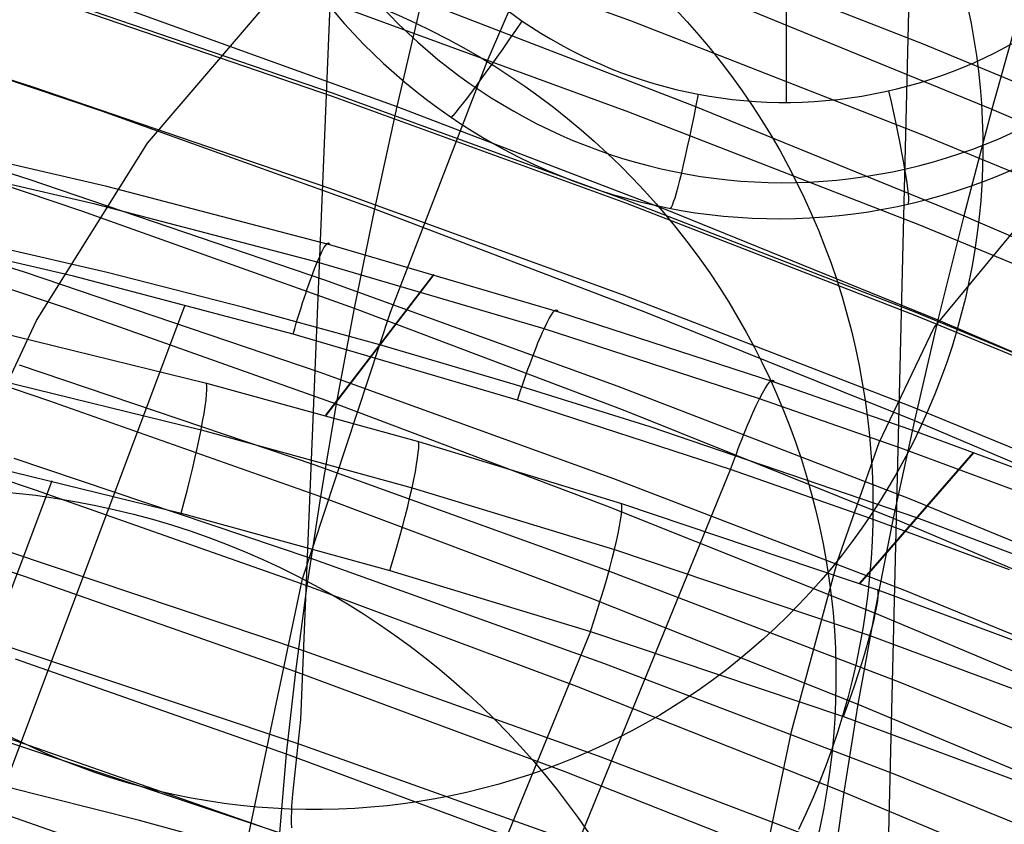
# Model space of a CAD drawing. Extents: x -3677 to -3089, y -67 to 482.
# Tile 98 of 110: x -3258 to -3241, y 422 to 436. Entities that reach past the tile are written whole.
import ezdxf

# ---------------------------------------------------------------- set-up
doc = ezdxf.new("R2010")
doc.units = 0
doc.layers.add('CURVA_ORIGIN', color=125, linetype='CONTINUOUS')
doc.layers.add('LIVELLO_02', color=3, linetype='CONTINUOUS')

msp = doc.modelspace()

# ---------------------------------------------------------------- linework, layer by layer
at = {"layer": 'CURVA_ORIGIN'}
for p, q in [((-3242.766550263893, 420.5214336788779, 324.8544370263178), (-3242.103887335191, 447.6970200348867, 406.8518253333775)), ((-3252.909025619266, 424.2496098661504, 323.642679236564), (-3252.208652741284, 441.3533136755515, 374.6334750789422)), ((-3239.854835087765, 438.685428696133, 432.2634651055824), (-3240.941361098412, 434.8311868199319, 425.5464152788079)), ((-3252.269702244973, 438.2172578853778, 365.1378648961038), (-3247.18869138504, 436.3570328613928, 365.7425251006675)), ((-3249.684966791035, 435.652759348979, -241.0216605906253), (-3248.528171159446, 438.3373905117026, -259.0769005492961)), ((-3247.154624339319, 437.9254044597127, 370.4902202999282), (-3242.118930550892, 435.9581783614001, 371.1296238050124)), ((-3262.71129549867, 436.8683673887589, 349.8039415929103), (-3257.552664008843, 435.2156197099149, 350.3410948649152)), ((-3257.487376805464, 436.8659477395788, 355.2481019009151), (-3252.36465858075, 435.1127523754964, 355.8179630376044)), ((-3257.489439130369, 436.8096931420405, 355.0804257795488), (-3252.366708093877, 435.0566271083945, 355.6502446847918)), ((-3250.819129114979, 436.7046283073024, 420.9253781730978), (-3251.244991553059, 434.8729630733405, 417.4884453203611)), ((-3250.819129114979, 436.7046283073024, 420.9253781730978), (-3246.103147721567, 434.8869833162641, 421.5157242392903)), ((-3245.6288601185, 436.7551763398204, 424.9215760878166), (-3240.941361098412, 434.8311868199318, 425.5464152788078)), ((-3255.987981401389, 436.5853049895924, 416.9322730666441), (-3251.244991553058, 434.8729630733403, 417.4884453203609)), ((-3252.313472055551, 436.6401753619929, 360.3930037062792), (-3247.231680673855, 434.7831184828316, 360.9966315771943)), ((-3246.423315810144, 436.5664920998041, -259.0769005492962), (-3246.215546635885, 436.3420885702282, -259.0769005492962)), ((-3261.132731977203, 436.4102534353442, 412.9492427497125), (-3256.365829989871, 434.7983579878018, 413.4727844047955)), ((-3247.18869138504, 436.3570328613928, 365.7425251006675), (-3242.151950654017, 434.3926801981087, 366.380994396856)), ((-3246.215546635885, 436.3420885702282, -259.0769005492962), (-3246.013340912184, 436.1125374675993, -259.0769005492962)), ((-3246.013340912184, 436.1125374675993, -259.0769005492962), (-3245.816792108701, 435.8779423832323, -259.0769005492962)), ((-3245.816792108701, 435.8779423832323, -259.0769005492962), (-3245.625993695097, 435.6384069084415, -259.0769005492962)), ((-3242.118930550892, 435.9581783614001, 371.1296238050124), (-3237.130128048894, 433.8856357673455, 371.8031958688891)), ((-3251.357803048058, 431.3122764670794, -215.5582213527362), (-3249.684966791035, 435.652759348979, -241.0216605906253)), ((-3245.625993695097, 435.6384069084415, -259.0769005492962), (-3245.441039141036, 435.3940346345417, -259.0769005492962)), ((-3245.441039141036, 435.3940346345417, -259.0769005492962), (-3245.262021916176, 435.1449291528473, -259.0769005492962)), ((-3262.783008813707, 435.2638195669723, 345.0680247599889), (-3257.624558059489, 433.6150983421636, 345.6038611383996)), ((-3257.552664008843, 435.2156197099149, 350.3410948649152), (-3252.429576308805, 433.4665011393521, 350.90962423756)), ((-3245.262021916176, 435.1449291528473, -259.0769005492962), (-3245.089035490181, 434.8911940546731, -259.0769005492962)), ((-3252.366708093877, 435.0566271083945, 355.6502446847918), (-3247.284065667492, 433.20337170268, 356.2526338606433)), ((-3252.36465858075, 435.1127523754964, 355.8179630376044), (-3247.282047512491, 433.2593513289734, 356.4203996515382)), ((-3256.365829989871, 434.7983579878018, 413.4727844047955), (-3251.633047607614, 433.099052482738, 414.0247428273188)), ((-3251.244991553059, 434.8729630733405, 417.4884453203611), (-3251.633047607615, 433.099052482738, 414.0247428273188)), ((-3251.244991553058, 434.8729630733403, 417.4884453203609), (-3246.539662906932, 433.0703702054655, 418.0739215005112)), ((-3247.231680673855, 434.7831184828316, 360.9966315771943), (-3242.193747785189, 432.8223146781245, 361.6339470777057)), ((-3246.103147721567, 434.8869833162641, 421.5157242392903), (-3241.426828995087, 432.9795482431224, 422.1352054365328)), ((-3245.089035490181, 434.8911940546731, -259.0769005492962), (-3244.922425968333, 434.6333363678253, -259.0769005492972)), ((-3240.941361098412, 434.8311868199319, 425.5464152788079), (-3241.426828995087, 432.9795482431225, 422.1352054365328)), ((-3240.941361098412, 434.8311868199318, 425.5464152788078), (-3236.294392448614, 432.8206739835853, 426.1993203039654)), ((-3261.464377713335, 434.6694051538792, 409.4628074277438), (-3256.707211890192, 433.0685708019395, 409.982776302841)), ((-3244.922425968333, 434.6333363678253, -259.0769005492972), (-3244.762402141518, 434.3717225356, -259.0769005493)), ((-3256.271877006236, 433.4898948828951, 160.9306800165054), (-3260.162688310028, 434.3947938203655, 160.6190737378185)), ((-3244.762402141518, 434.3717225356, -259.0769005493), (-3244.609009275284, 434.1064829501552, -259.0769005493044)), ((-3242.151950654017, 434.3926801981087, 366.380994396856), (-3237.161789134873, 432.3232772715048, 367.053547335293)), ((-3244.609009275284, 434.1064829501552, -259.0769005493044), (-3244.462292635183, 433.8377480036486, -259.0769005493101)), ((-3256.473009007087, 433.1835293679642, 162.4222261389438), (-3260.345831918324, 434.084131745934, 162.1092281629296)), ((-3244.462292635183, 433.8377480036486, -259.0769005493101), (-3244.322297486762, 433.5656480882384, -259.0769005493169)), ((-3262.862126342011, 433.6533123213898, 340.3340469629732), (-3257.70391698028, 432.0090149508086, 340.8684364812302)), ((-3257.624558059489, 433.6150983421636, 345.6038611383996), (-3252.50112304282, 431.8704409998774, 346.1709331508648)), ((-3252.40607780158, 432.4770315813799, 161.2674414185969), (-3256.271877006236, 433.4898948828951, 160.9306800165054)), ((-3252.429576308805, 433.4665011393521, 350.90962423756), (-3247.346011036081, 431.617691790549, 351.5105646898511)), ((-3244.322297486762, 433.5656480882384, -259.0769005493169), (-3244.189069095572, 433.2903135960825, -259.0769005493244)), ((-3247.282047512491, 433.2593513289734, 356.4203996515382), (-3242.242819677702, 431.3026448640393, 357.0563830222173)), ((-3244.189069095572, 433.2903135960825, -259.0769005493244), (-3244.062652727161, 433.0118749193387, -259.0769005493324)), ((-3256.26629714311, 432.0000853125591, 152.3473647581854), (-3261.042274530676, 433.0958538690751, 151.960830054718)), ((-3252.626120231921, 432.1757928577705, 162.7601197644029), (-3256.473009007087, 433.1835293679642, 162.4222261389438)), ((-3251.633047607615, 433.099052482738, 414.0247428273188), (-3251.983480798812, 431.3811962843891, 410.5308841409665)), ((-3251.633047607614, 433.099052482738, 414.0247428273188), (-3246.937241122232, 431.3103486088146, 414.6057325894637)), ((-3247.284065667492, 433.20337170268, 356.2526338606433), (-3242.244787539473, 431.2468285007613, 356.888564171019)), ((-3261.760485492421, 432.9874337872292, 405.9466172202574), (-3257.011850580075, 431.3966118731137, 406.4633581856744)), ((-3256.707211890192, 433.0685708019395, 409.982776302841), (-3251.983480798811, 431.381196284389, 410.5308841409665)), ((-3246.539662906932, 433.0703702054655, 418.0739215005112), (-3241.873455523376, 431.1783314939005, 418.6884234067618)), ((-3244.062652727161, 433.0118749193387, -259.0769005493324), (-3243.943093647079, 432.7304624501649, -259.0769005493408)), ((-3241.426828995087, 432.9795482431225, 422.1352054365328), (-3241.873455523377, 431.1783314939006, 418.6884234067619)), ((-3241.426828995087, 432.9795482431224, 422.1352054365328), (-3236.790694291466, 430.9853197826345, 422.7828404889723)), ((-3256.849735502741, 431.9324736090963, 163.2296752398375), (-3260.683218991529, 432.8271454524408, 162.9196487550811)), ((-3242.193747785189, 432.8223146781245, 361.6339470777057), (-3237.202008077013, 430.7567927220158, 362.3052402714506)), ((-3243.943093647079, 432.7304624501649, -259.0769005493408), (-3243.830437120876, 432.4462065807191, -259.0769005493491)), ((-3248.457629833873, 431.3165757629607, 161.6409276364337), (-3252.40607780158, 432.4770315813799, 161.2674414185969)), ((-3243.830437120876, 432.4462065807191, -259.0769005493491), (-3243.724728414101, 432.1592377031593, -259.0769005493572)), ((-3248.697116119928, 431.0213419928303, 163.1346089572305), (-3252.626120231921, 432.1757928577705, 162.7601197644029)), ((-3243.724728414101, 432.1592377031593, -259.0769005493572), (-3243.626012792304, 431.8696862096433, -259.0769005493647)), ((-3257.70391698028, 432.0090149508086, 340.8684364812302), (-3252.580142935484, 430.2692600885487, 341.4339069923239)), ((-3253.044544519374, 430.9325303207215, 163.5641612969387), (-3256.849735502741, 431.9324736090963, 163.2296752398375)), ((-3253.897370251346, 431.3940128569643, 152.5540882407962), (-3256.26629714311, 432.0000853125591, 152.3473647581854)), ((-3252.478633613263, 429.5235434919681, 144.0732464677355), (-3250.606187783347, 431.9639494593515, 161.4339511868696)), ((-3252.471532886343, 429.521573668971, 144.0738913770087), (-3250.599007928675, 431.9618474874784, 161.434628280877)), ((-3252.50112304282, 431.8704409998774, 346.1709331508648), (-3247.416570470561, 430.0266576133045, 346.7702359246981)), ((-3243.626012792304, 431.8696862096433, -259.0769005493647), (-3243.534335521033, 431.5776824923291, -259.0769005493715)), ((-3247.346011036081, 431.617691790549, 351.5105646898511), (-3242.305231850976, 429.6661335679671, 352.144874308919)), ((-3243.534335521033, 431.5776824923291, -259.0769005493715), (-3243.449741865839, 431.2833569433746, -259.0769005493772)), ((-3261.876616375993, 412.8716983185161, 166.4080311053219), (-3254.913426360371, 431.4385942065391, 163.3963653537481)), ((-3257.011850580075, 431.3966118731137, 406.4633581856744), (-3252.296014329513, 429.7200464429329, 407.0079839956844)), ((-3251.540612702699, 430.746089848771, 152.7702692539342), (-3253.897370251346, 431.3940128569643, 152.5540882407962)), ((-3251.983480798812, 431.3811962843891, 410.5308841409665), (-3252.296014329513, 429.7200464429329, 407.0079839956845)), ((-3251.983480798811, 431.381196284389, 410.5308841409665), (-3247.29608453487, 429.6052099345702, 411.1077721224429)), ((-3262.02079087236, 431.3650033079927, 402.4017844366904), (-3257.27948008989, 429.7831305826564, 402.9156470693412)), ((-3252.883225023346, 426.6897989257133, -191.473675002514), (-3251.357803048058, 431.3122764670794, -215.5582213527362)), ((-3244.707755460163, 430.0980458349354, 162.0234949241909), (-3248.457629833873, 431.3165757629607, 161.6409276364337)), ((-3246.937241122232, 431.3103486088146, 414.6057325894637), (-3242.280046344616, 429.4325116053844, 415.2156490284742)), ((-3243.449741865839, 431.2833569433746, -259.0769005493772), (-3243.372277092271, 430.9868399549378, -259.0769005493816)), ((-3242.244787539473, 431.2468285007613, 356.888564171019), (-3237.251238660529, 429.1859686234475, 357.5583440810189)), ((-3242.242819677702, 431.3026448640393, 357.0563830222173), (-3237.249338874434, 429.2416063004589, 357.7262209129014)), ((-3241.873455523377, 431.1783314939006, 418.6884234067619), (-3242.280046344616, 429.4325116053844, 415.2156490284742)), ((-3241.873455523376, 431.1783314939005, 418.6884234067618), (-3237.247104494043, 429.1992330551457, 419.3311660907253)), ((-3258.223337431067, 430.983400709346, 143.5825397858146), (-3254.541903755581, 430.0779102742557, 143.8900597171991)), ((-3249.158823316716, 429.787648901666, 163.9348936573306), (-3253.044544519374, 430.9325303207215, 163.5641612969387)), ((-3244.964827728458, 429.8087521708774, 163.5179319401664), (-3248.697116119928, 431.0213419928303, 163.1346089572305)), ((-3243.372277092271, 430.9868399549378, -259.0769005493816), (-3243.301986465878, 430.6882619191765, -259.0769005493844)), ((-3249.189636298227, 430.0541861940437, 152.9965813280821), (-3251.540612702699, 430.746089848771, 152.7702692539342)), ((-3243.301986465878, 430.6882619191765, -259.0769005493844), (-3243.238915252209, 430.3877532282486, -259.0769005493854)), ((-3257.789536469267, 430.3982554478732, 336.1345327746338), (-3252.665430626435, 428.663771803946, 336.6982813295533)), ((-3243.238915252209, 430.3877532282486, -259.0769005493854), (-3243.183241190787, 430.0862189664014, -259.0769005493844)), ((-3252.580142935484, 430.2692600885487, 341.4339069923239), (-3247.494547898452, 428.4310008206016, 342.0314097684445)), ((-3258.307449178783, 430.1718926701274, 142.2904051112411), (-3254.639054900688, 429.2704934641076, 142.5990680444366)), ((-3254.541903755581, 430.0779102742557, 143.8900597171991), (-3250.872772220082, 429.0678186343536, 144.2214577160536)), ((-3246.858672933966, 429.3243582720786, 153.2313773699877), (-3249.189636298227, 430.0541861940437, 152.9965813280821)), ((-3247.416570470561, 430.0266576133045, 346.7702359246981), (-3242.374150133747, 428.0807361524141, 347.4027129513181)), ((-3242.247177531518, 429.2372930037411, 162.2892226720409), (-3244.707755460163, 430.0980458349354, 162.0234949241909)), ((-3243.183241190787, 430.0862189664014, -259.0769005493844), (-3243.134942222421, 429.7837263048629, -259.0769005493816)), ((-3262.244827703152, 429.8048627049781, 398.834491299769), (-3257.509624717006, 428.2308569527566, 399.3458317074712)), ((-3257.27948008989, 429.7831305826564, 402.9156470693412), (-3252.570382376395, 428.1162360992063, 403.4571646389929)), ((-3252.296014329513, 429.7200464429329, 407.0079839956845), (-3252.570382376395, 428.1162360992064, 403.4571646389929)), ((-3252.296014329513, 429.7200464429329, 407.0079839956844), (-3247.615917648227, 427.9555882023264, 407.5811606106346)), ((-3245.46539616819, 428.5848200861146, 164.3145219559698), (-3249.158823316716, 429.787648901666, 163.9348936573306)), ((-3242.515709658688, 428.9522176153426, 163.7841170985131), (-3244.964827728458, 429.8087521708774, 163.5179319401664)), ((-3243.134942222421, 429.7837263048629, -259.0769005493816), (-3243.094012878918, 429.4804111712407, -259.0769005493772)), ((-3242.305231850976, 429.6661335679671, 352.144874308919), (-3237.309638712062, 427.610730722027, 352.8128829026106)), ((-3247.29608453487, 429.6052099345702, 411.1077721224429), (-3242.646823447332, 427.7403717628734, 411.7134979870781)), ((-3242.237755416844, 427.7485090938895, 153.727734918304), (-3246.858672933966, 429.3243582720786, 153.2313773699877)), ((-3243.094012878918, 429.4804111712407, -259.0769005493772), (-3243.060447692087, 429.1764094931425, -259.0769005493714)), ((-3242.280046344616, 429.4325116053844, 415.2156490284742), (-3242.646823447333, 427.7403717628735, 411.7134979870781)), ((-3242.280046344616, 429.4325116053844, 415.2156490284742), (-3237.662399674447, 427.4673526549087, 415.8538920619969)), ((-3254.639054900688, 429.2704934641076, 142.5990680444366), (-3250.983986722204, 428.2649750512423, 142.9317076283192)), ((-3243.060447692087, 429.1764094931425, -259.0769005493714), (-3243.034241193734, 428.8718571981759, -259.0769005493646)), ((-3239.803581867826, 428.3344953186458, 162.5648689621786), (-3242.247177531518, 429.2372930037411, 162.2892226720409)), ((-3250.872772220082, 429.0678186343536, 144.2214577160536), (-3247.352800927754, 427.995883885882, 144.5638235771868)), ((-3243.225840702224, 426.612139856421, 144.9956478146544), (-3241.256405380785, 428.8771323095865, 162.4003000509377)), ((-3243.218364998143, 426.6095086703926, 144.9964602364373), (-3241.248854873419, 428.8743564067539, 162.4011490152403)), ((-3243.034241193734, 428.8718571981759, -259.0769005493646), (-3243.015387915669, 428.5668902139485, -259.0769005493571)), ((-3240.083277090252, 428.0537786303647, 164.0601804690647), (-3242.515709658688, 428.9522176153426, 163.7841170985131)), ((-3258.617677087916, 428.7159085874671, 141.9452919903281), (-3254.984327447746, 427.8258543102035, 142.2500422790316)), ((-3257.880212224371, 428.7837057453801, 331.4018618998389), (-3252.755780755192, 427.0547895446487, 331.9637917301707)), ((-3252.665430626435, 428.663771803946, 336.6982813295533), (-3247.578747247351, 426.8314530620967, 337.2938484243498)), ((-3252.840509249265, 410.5129028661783, 167.1369030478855), (-3245.465396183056, 428.5848273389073, 164.3145235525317)), ((-3243.041486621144, 427.7352264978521, 164.5782162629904), (-3245.46539616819, 428.5848200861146, 164.3145219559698)), ((-3243.015387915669, 428.5668902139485, -259.0769005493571), (-3243.003882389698, 428.2616444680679, -259.076900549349)), ((-3257.225589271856, 428.3871699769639, 142.0591372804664), (-3264.230130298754, 409.7131285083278, 145.1124510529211)), ((-3262.432745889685, 428.3042080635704, 395.237937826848), (-3257.702449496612, 426.7369815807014, 395.7471133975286)), ((-3247.494547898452, 428.4310008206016, 342.0314097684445), (-3242.450366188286, 426.4912761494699, 342.6618721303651)), ((-3257.509624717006, 428.2308569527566, 399.3458317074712), (-3252.806101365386, 426.5724744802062, 399.8846219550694)), ((-3250.983986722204, 428.2649750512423, 142.9317076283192), (-3247.476658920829, 427.1975539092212, 143.2751422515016)), ((-3243.003882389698, 428.2616444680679, -259.076900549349), (-3242.999719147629, 427.9562558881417, -259.0769005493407)), ((-3252.570382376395, 428.1162360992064, 403.4571646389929), (-3252.806101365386, 426.5724744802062, 399.8846219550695)), ((-3252.570382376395, 428.1162360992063, 403.4571646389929), (-3247.896476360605, 426.3620988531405, 404.0270259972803)), ((-3247.615917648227, 427.9555882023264, 407.5811606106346), (-3242.973513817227, 426.1025277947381, 408.1830966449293)), ((-3247.352800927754, 427.995883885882, 144.5638235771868), (-3242.911690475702, 426.5011695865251, 145.0298686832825)), ((-3242.999719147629, 427.9562558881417, -259.0769005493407), (-3243.002892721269, 427.6508604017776, -259.0769005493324)), ((-3242.374150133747, 428.0807361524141, 347.4027129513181), (-3237.376301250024, 426.0315057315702, 348.0687180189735)), ((-3254.984327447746, 427.8258543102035, 142.2500422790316), (-3251.366225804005, 426.833343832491, 142.5785549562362)), ((-3240.633646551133, 426.8440257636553, 164.8517580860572), (-3243.041486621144, 427.7352264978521, 164.5782162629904)), ((-3243.002892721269, 427.6508604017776, -259.0769005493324), (-3243.013397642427, 427.3455939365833, -259.0769005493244)), ((-3242.646823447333, 427.7403717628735, 411.7134979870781), (-3242.973513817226, 426.1025277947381, 408.1830966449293)), ((-3242.646823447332, 427.7403717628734, 411.7134979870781), (-3238.03682236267, 425.7879549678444, 412.3476346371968)), ((-3237.665191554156, 426.0206363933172, 154.2598483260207), (-3242.237755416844, 427.7485090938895, 153.727734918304)), ((-3243.013397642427, 427.3455939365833, -259.0769005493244), (-3243.031228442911, 427.0405924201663, -259.0769005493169)), ((-3257.974739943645, 427.1662517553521, 326.6701357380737), (-3252.84998796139, 425.4431267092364, 327.2301737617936)), ((-3247.476658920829, 427.1975539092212, 143.2751422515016), (-3243.050937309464, 425.7087264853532, 143.7425282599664)), ((-3252.755780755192, 427.0547895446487, 331.9637917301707), (-3247.667972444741, 425.2287459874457, 332.5573140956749)), ((-3243.031228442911, 427.0405924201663, -259.0769005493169), (-3243.056379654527, 426.7359917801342, -259.07690054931)), ((-3251.366225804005, 426.833343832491, 142.5785549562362), (-3247.892470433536, 425.7787836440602, 142.9179849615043)), ((-3247.578747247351, 426.8314530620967, 337.2938484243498), (-3242.532703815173, 424.8983934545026, 337.9221438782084)), ((-3257.771180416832, 403.4231674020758, -87.52827189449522), (-3252.883225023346, 426.6897989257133, -191.473675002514)), ((-3257.702449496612, 426.7369815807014, 395.7471133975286), (-3253.003353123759, 425.0859454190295, 396.2835589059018)), ((-3243.056379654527, 426.7359917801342, -259.07690054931), (-3243.088845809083, 426.4319279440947, -259.0769005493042)), ((-3252.806101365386, 426.5724744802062, 399.8846219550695), (-3253.003353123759, 425.0859454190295, 396.2835589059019)), ((-3252.806101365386, 426.5724744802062, 399.8846219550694), (-3248.137270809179, 424.8274286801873, 400.4515718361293)), ((-3243.088845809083, 426.4319279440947, -259.0769005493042), (-3243.128621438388, 426.1285368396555, -259.0769005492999)), ((-3242.911690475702, 426.5011695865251, 145.0298686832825), (-3238.072215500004, 424.6927231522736, 145.5815972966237)), ((-3242.450366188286, 426.4912761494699, 342.6618721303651), (-3237.450079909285, 424.4488329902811, 343.3256741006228)), ((-3247.896476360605, 426.3620988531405, 404.0270259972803), (-3243.259856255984, 424.5195772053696, 404.6255787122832)), ((-3242.973513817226, 426.1025277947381, 408.1830966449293), (-3243.259856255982, 424.5195772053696, 404.6255787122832)), ((-3243.128621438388, 426.1285368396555, -259.0769005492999), (-3243.175701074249, 425.825954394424, -259.0769005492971)), ((-3242.973513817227, 426.1025277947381, 408.1830966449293), (-3238.370102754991, 424.1616386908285, 408.8135256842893)), ((-3247.892470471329, 425.7787830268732, 142.9179853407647), (-3255.325109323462, 407.5800663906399, 145.781483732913)), ((-3247.892470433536, 425.7787836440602, 142.9179849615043), (-3243.507686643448, 424.307028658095, 143.3802809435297)), ((-3243.175701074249, 425.825954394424, -259.0769005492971), (-3243.230079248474, 425.5243165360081, -259.0769005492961)), ((-3243.050937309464, 425.7087264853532, 143.7425282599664), (-3238.227479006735, 423.906988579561, 144.2955681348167)), ((-3258.071915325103, 425.5467793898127, 321.939066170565), (-3252.946846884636, 423.8295966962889, 322.4971629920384)), ((-3252.84998796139, 425.4431267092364, 327.2301737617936), (-3247.76102741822, 423.6236112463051, 327.8215689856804)), ((-3243.230079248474, 425.5243165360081, -259.0769005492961), (-3243.291676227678, 425.2240993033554, -259.0769005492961)), ((-3257.857628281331, 425.3024547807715, 392.12115614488), (-3253.161809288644, 423.6575816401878, 392.6556451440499)), ((-3247.667972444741, 425.2287459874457, 332.5573140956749), (-3242.619986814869, 423.3027279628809, 333.1833202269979)), ((-3253.003353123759, 425.0859454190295, 396.2835589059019), (-3253.161809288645, 423.6575816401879, 392.6556451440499)), ((-3253.003353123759, 425.0859454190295, 396.2835589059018), (-3248.338501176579, 423.3487536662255, 396.8480030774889)), ((-3243.291676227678, 425.2240993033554, -259.0769005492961), (-3243.360394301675, 424.9257130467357, -259.0769005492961)), ((-3243.360394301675, 424.9257130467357, -259.0769005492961), (-3243.436183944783, 424.6292838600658, -259.0769005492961)), ((-3242.532703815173, 424.8983934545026, 337.9221438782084), (-3237.529828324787, 422.8632518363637, 338.5835758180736)), ((-3248.137270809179, 424.8274286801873, 400.4515718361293), (-3243.505355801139, 422.9941839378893, 401.0471555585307)), ((-3243.436183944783, 424.6292838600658, -259.0769005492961), (-3243.51899563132, 424.3349378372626, -259.0769005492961)), ((-3243.259856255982, 424.5195772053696, 404.6255787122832), (-3243.505355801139, 422.9941839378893, 401.0471555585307)), ((-3243.259856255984, 424.5195772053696, 404.6255787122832), (-3238.661983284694, 422.5889844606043, 405.2527043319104)), ((-3253.047728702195, 422.9586724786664, 320.2763535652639), (-3252.909025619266, 424.2496098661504, 323.642679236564)), ((-3243.51899563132, 424.3349378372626, -259.0769005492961), (-3243.608779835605, 424.0428010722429, -259.0769005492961)), ((-3243.507686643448, 424.307028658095, 143.3802809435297), (-3238.726804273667, 422.524720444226, 143.9276520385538)), ((-3243.608779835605, 424.0428010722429, -259.0769005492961), (-3243.705487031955, 423.7529996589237, -259.0769005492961)), ((-3258.170534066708, 423.9261745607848, 317.2083650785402), (-3253.045152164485, 422.215012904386, 317.7644949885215)), ((-3257.974865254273, 423.928174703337, 388.4696538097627), (-3253.281173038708, 422.2882643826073, 389.00257995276)), ((-3252.946846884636, 423.8295966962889, 322.4971629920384), (-3247.856716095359, 422.0167804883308, 323.0863752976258)), ((-3243.705487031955, 423.7529996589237, -259.0769005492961), (-3243.809067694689, 423.4656596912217, -259.0769005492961)), ((-3253.161809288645, 423.6575816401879, 392.6556451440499), (-3253.281173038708, 422.2882643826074, 389.0025799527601)), ((-3253.161809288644, 423.6575816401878, 392.6556451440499), (-3248.499838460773, 421.926987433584, 393.2179955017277)), ((-3247.76102741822, 423.6236112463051, 327.8215689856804), (-3242.711038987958, 421.7049195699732, 328.4451932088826)), ((-3243.809067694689, 423.4656596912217, -259.0769005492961), (-3243.919472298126, 423.1809072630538, -259.0769005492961)), ((-3248.338501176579, 423.3487536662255, 396.8480030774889), (-3243.710232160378, 421.5235162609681, 397.4410340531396)), ((-3243.919472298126, 423.1809072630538, -259.0769005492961), (-3244.036651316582, 422.8988684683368, -259.0769005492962)), ((-3242.619986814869, 423.3027279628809, 333.1833202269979), (-3237.61440013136, 421.2753016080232, 333.8422478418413)), ((-3255.70757675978, 422.5022273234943, 164.9425804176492), (-3258.043912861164, 423.091354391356, 164.7503394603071)), ((-3253.063803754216, 422.7522011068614, 319.6953715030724), (-3253.047728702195, 422.9586724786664, 320.2763535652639)), ((-3244.036651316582, 422.8988684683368, -259.0769005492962), (-3244.160555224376, 422.6196694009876, -259.0769005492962)), ((-3243.505355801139, 422.9941839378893, 401.0471555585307), (-3243.710232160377, 421.5235162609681, 397.4410340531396)), ((-3243.505355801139, 422.9941839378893, 401.0471555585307), (-3238.911964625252, 421.0726342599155, 401.6713894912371)), ((-3253.06853897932, 422.6530263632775, 319.3955969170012), (-3253.063803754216, 422.7522011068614, 319.6953715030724)), ((-3258.053895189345, 422.6149859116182, 384.7943273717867), (-3253.361179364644, 420.9788219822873, 385.3260895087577)), ((-3253.383323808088, 421.8699865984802, 165.1451742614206), (-3255.70757675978, 422.5022273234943, 164.9425804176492)), ((-3253.070604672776, 422.5571339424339, 319.0883201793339), (-3253.06853897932, 422.6530263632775, 319.3955969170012)), ((-3253.069649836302, 422.4649551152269, 318.7725564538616), (-3253.070604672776, 422.5571339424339, 319.0883201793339)), ((-3244.160555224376, 422.6196694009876, -259.0769005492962), (-3244.291134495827, 422.343436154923, -259.0769005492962)), ((-3253.065323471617, 422.3769211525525, 318.4473209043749), (-3253.069649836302, 422.4649551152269, 318.7725564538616))]:
    msp.add_line(p, q, dxfattribs=at)
at = {"layer": 'CURVA_ORIGIN', "extrusion": (-0.05441896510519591, -0.1824654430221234, 0.981705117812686)}
msp.add_circle((-3241.96046399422, -560.0510136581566, -139.2592786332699), 12.66687840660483, dxfattribs=at)
at = {"layer": 'CURVA_ORIGIN', "extrusion": (-0.05108088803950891, -0.221375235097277, 0.9738499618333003)}
msp.add_circle((-3268.986204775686, -363.8395782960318, -114.7650218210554), 13.44305150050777, dxfattribs=at)
at = {"layer": 'CURVA_ORIGIN', "extrusion": (-0.9598870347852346, 0.2662990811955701, -0.08775921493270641)}
msp.add_arc((454.7029441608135, 446.1621985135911, 3222.957958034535), 1.999999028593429, 99.02014156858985, 189.5074479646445, dxfattribs=at)
at = {"layer": 'CURVA_ORIGIN', "extrusion": (-0.9509130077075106, 0.2947726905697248, -0.09419932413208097)}
msp.add_arc((551.8300614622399, 465.5612420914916, 3200.914496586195), 2.000003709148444, 98.77212821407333, 189.427645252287, dxfattribs=at)
at = {"layer": 'CURVA_ORIGIN', "extrusion": (-0.9420640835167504, 0.3201558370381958, -0.1000774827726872)}
msp.add_arc((638.8027718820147, 482.837502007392, 3178.206134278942), 1.999999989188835, 98.53795493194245, 189.3448633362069, dxfattribs=at)
at = {"layer": 'CURVA_ORIGIN', "extrusion": (0.964345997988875, -0.250852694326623, 0.08431916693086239)}
msp.add_arc((-405.0750318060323, 418.4175595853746, -3234.25797274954), 1.999999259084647, 260.8484210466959, 350.5415961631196, dxfattribs=at)
at = {"layer": 'CURVA_ORIGIN', "extrusion": (0.956423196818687, -0.2776504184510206, 0.09035991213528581)}
msp.add_arc((-496.2309237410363, 436.8684751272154, -3215.309150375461), 2.000003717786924, 261.0768022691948, 350.6146751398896, dxfattribs=at)
at = {"layer": 'CURVA_ORIGIN', "extrusion": (0.9484185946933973, -0.3021315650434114, 0.09601399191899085)}
msp.add_arc((-579.8520010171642, 453.7739184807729, -3195.280696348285), 1.999999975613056, 261.2964934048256, 350.6917478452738, dxfattribs=at)
at = {"layer": 'CURVA_ORIGIN', "extrusion": (0.9375830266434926, -0.3321450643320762, 0.1030423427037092)}
msp.add_arc((-682.8353301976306, 474.2297653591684, -3167.214998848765), 1.999999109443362, 261.5763182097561, 350.7928756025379, dxfattribs=at)
at = {"layer": 'LIVELLO_02'}
for p, q in [((-3244.50522807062, 451.1456975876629, -426.8220683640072), (-3244.50522807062, 434.94624920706, -426.9514187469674)), ((-3255.563439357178, 434.239582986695, -382.0563814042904), (-3252.939940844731, 437.3165676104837, -425.4769343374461)), ((-3246.423315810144, 436.5664920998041, -259.0769005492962), (-3246.215546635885, 436.3420885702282, -259.0769005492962)), ((-3246.215546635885, 436.3420885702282, -259.0769005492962), (-3246.013340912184, 436.1125374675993, -259.0769005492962)), ((-3246.013340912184, 436.1125374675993, -259.0769005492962), (-3245.816792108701, 435.8779423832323, -259.0769005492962)), ((-3245.816792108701, 435.8779423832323, -259.0769005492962), (-3245.625993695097, 435.6384069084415, -259.0769005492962)), ((-3245.625993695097, 435.6384069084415, -259.0769005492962), (-3245.441039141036, 435.3940346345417, -259.0769005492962)), ((-3245.441039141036, 435.3940346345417, -259.0769005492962), (-3245.262021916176, 435.1449291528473, -259.0769005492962)), ((-3245.262021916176, 435.1449291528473, -259.0769005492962), (-3245.089035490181, 434.8911940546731, -259.0769005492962)), ((-3245.089035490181, 434.8911940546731, -259.0769005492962), (-3244.922425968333, 434.6333363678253, -259.0769005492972)), ((-3244.922425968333, 434.6333363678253, -259.0769005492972), (-3244.762402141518, 434.3717225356, -259.0769005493)), ((-3241.939671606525, 431.0436735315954, -348.4294563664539), (-3238.918291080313, 434.7063761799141, -424.6925311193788)), ((-3244.762402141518, 434.3717225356, -259.0769005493), (-3244.609009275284, 434.1064829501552, -259.0769005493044)), ((-3257.490585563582, 431.1664396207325, -349.3649317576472), (-3255.563439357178, 434.239582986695, -382.0563814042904)), ((-3244.609009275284, 434.1064829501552, -259.0769005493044), (-3244.462292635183, 433.8377480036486, -259.0769005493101)), ((-3244.462292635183, 433.8377480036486, -259.0769005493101), (-3244.322297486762, 433.5656480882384, -259.0769005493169)), ((-3244.322297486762, 433.5656480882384, -259.0769005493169), (-3244.189069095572, 433.2903135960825, -259.0769005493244)), ((-3244.189069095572, 433.2903135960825, -259.0769005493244), (-3244.062652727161, 433.0118749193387, -259.0769005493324)), ((-3244.062652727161, 433.0118749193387, -259.0769005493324), (-3243.943093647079, 432.7304624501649, -259.0769005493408)), ((-3243.943093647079, 432.7304624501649, -259.0769005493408), (-3243.830437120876, 432.4462065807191, -259.0769005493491)), ((-3243.830437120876, 432.4462065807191, -259.0769005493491), (-3243.724728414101, 432.1592377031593, -259.0769005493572)), ((-3243.724728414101, 432.1592377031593, -259.0769005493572), (-3243.626012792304, 431.8696862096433, -259.0769005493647)), ((-3243.626012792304, 431.8696862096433, -259.0769005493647), (-3243.534335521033, 431.5776824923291, -259.0769005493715)), ((-3243.534335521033, 431.5776824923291, -259.0769005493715), (-3243.449741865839, 431.2833569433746, -259.0769005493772)), ((-3243.449741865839, 431.2833569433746, -259.0769005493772), (-3243.372277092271, 430.9868399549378, -259.0769005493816)), ((-3258.898619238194, 428.1519303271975, -324.5962295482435), (-3257.490585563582, 431.1664396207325, -349.3649317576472)), ((-3242.891997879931, 429.0530230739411, -323.5379706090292), (-3241.939671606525, 431.0436735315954, -348.4294563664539)), ((-3243.372277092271, 430.9868399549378, -259.0769005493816), (-3243.301986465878, 430.6882619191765, -259.0769005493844)), ((-3243.301986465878, 430.6882619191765, -259.0769005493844), (-3243.238915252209, 430.3877532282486, -259.0769005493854)), ((-3243.238915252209, 430.3877532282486, -259.0769005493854), (-3243.183241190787, 430.0862189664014, -259.0769005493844)), ((-3243.183241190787, 430.0862189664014, -259.0769005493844), (-3243.134942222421, 429.7837263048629, -259.0769005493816)), ((-3243.134942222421, 429.7837263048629, -259.0769005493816), (-3243.094012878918, 429.4804111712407, -259.0769005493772)), ((-3243.094012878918, 429.4804111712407, -259.0769005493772), (-3243.060447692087, 429.1764094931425, -259.0769005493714)), ((-3243.060447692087, 429.1764094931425, -259.0769005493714), (-3243.034241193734, 428.8718571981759, -259.0769005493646)), ((-3243.610266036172, 427.0142725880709, -303.7532374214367), (-3242.891997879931, 429.0530230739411, -323.5379706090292)), ((-3243.034241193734, 428.8718571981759, -259.0769005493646), (-3243.015387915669, 428.5668902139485, -259.0769005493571)), ((-3243.015387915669, 428.5668902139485, -259.0769005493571), (-3243.003882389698, 428.2616444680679, -259.076900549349)), ((-3243.003882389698, 428.2616444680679, -259.076900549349), (-3242.999719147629, 427.9562558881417, -259.0769005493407)), ((-3242.999719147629, 427.9562558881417, -259.0769005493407), (-3243.002892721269, 427.6508604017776, -259.0769005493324)), ((-3243.002892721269, 427.6508604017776, -259.0769005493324), (-3243.013397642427, 427.3455939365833, -259.0769005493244)), ((-3243.013397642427, 427.3455939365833, -259.0769005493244), (-3243.031228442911, 427.0405924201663, -259.0769005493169)), ((-3244.409043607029, 424.046510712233, -279.7330283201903), (-3243.610266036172, 427.0142725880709, -303.7532374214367)), ((-3243.031228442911, 427.0405924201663, -259.0769005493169), (-3243.056379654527, 426.7359917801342, -259.07690054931)), ((-3243.056379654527, 426.7359917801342, -259.07690054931), (-3243.088845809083, 426.4319279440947, -259.0769005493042)), ((-3243.088845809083, 426.4319279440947, -259.0769005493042), (-3243.128621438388, 426.1285368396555, -259.0769005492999)), ((-3243.128621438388, 426.1285368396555, -259.0769005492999), (-3243.175701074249, 425.825954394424, -259.0769005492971)), ((-3243.175701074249, 425.825954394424, -259.0769005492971), (-3243.230079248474, 425.5243165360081, -259.0769005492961)), ((-3243.230079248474, 425.5243165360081, -259.0769005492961), (-3243.291676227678, 425.2240993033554, -259.0769005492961)), ((-3243.291676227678, 425.2240993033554, -259.0769005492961), (-3243.360394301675, 424.9257130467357, -259.0769005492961)), ((-3243.360394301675, 424.9257130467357, -259.0769005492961), (-3243.436183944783, 424.6292838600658, -259.0769005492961)), ((-3243.436183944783, 424.6292838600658, -259.0769005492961), (-3243.51899563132, 424.3349378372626, -259.0769005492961)), ((-3243.51899563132, 424.3349378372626, -259.0769005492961), (-3243.608779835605, 424.0428010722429, -259.0769005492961)), ((-3245.042427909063, 421.0111705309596, -259.0769005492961), (-3244.409043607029, 424.046510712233, -279.7330283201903)), ((-3243.608779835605, 424.0428010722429, -259.0769005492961), (-3243.705487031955, 423.7529996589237, -259.0769005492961)), ((-3243.705487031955, 423.7529996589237, -259.0769005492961), (-3243.809067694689, 423.4656596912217, -259.0769005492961)), ((-3243.809067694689, 423.4656596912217, -259.0769005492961), (-3243.919472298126, 423.1809072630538, -259.0769005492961)), ((-3243.919472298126, 423.1809072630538, -259.0769005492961), (-3244.036651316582, 422.8988684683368, -259.0769005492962)), ((-3244.036651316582, 422.8988684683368, -259.0769005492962), (-3244.160555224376, 422.6196694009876, -259.0769005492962)), ((-3244.160555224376, 422.6196694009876, -259.0769005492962), (-3244.291134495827, 422.343436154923, -259.0769005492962))]:
    msp.add_line(p, q, dxfattribs=at)
at = {"layer": 'LIVELLO_02', "extrusion": (0.05850838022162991, 0.01377609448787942, -0.9981918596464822)}
msp.add_circle((1174.869348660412, -3076.743425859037, 240.4093206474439), 10.09994313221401, dxfattribs=at)
at = {"layer": 'LIVELLO_02', "extrusion": (0.05762971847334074, 0.01013952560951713, -0.9982865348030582)}
msp.add_circle((998.5793242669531, -3138.292294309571, 243.0894627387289), 9.506839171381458, dxfattribs=at)
at = {"layer": 'LIVELLO_02', "extrusion": (0.05710692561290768, 0.007971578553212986, -0.9983362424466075)}
msp.add_circle((887.3472059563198, -3171.482318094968, 244.4245645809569), 8.100362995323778, dxfattribs=at)
at = {"layer": 'LIVELLO_02', "extrusion": (-0.05852470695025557, -0.1258956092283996, 0.990315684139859)}
msp.add_circle((-3132.665679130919, -1010.037947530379, -164.7394768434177), 11.65847665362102, dxfattribs=at)
at = {"layer": 'LIVELLO_02', "extrusion": (0.8248748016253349, -0.563702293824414, 0.04267652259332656)}
msp.add_arc((-1472.990947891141, -299.8260975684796, -2944.287321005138), 2.000023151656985, 184.4630059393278, 272.225155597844, dxfattribs=at)
at = {"layer": 'LIVELLO_02', "extrusion": (0.9734068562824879, 0.2217600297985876, 0.05745938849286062)}
msp.add_arc((1144.583608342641, -248.0264977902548, -3084.515112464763), 2.000023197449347, 181.8876366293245, 269.7198846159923, dxfattribs=at)
at = {"layer": 'LIVELLO_02', "extrusion": (0.9809374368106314, -0.1864884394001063, 0.05462423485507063)}
msp.add_arc((-178.8547419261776, -245.7694688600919, -3288.611811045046), 2.000031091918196, 183.4076019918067, 271.0617344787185, dxfattribs=at)

doc.saveas('drawing.dxf')
